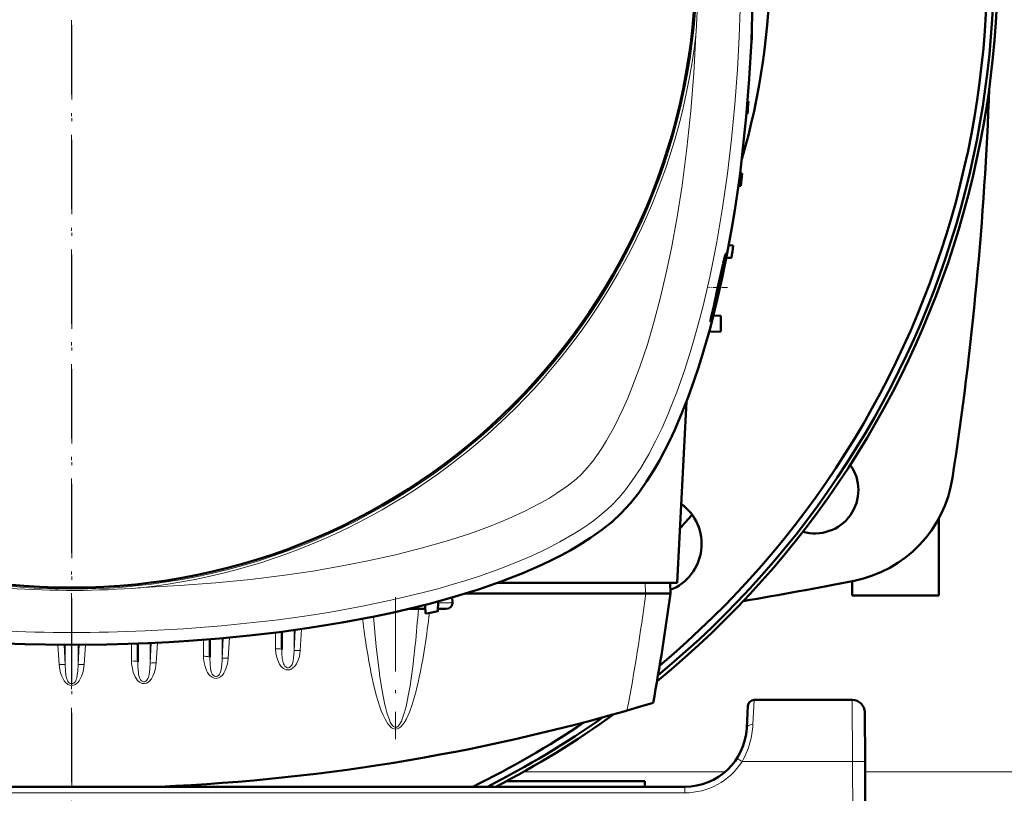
# Model space of a CAD drawing. Extents: x -1976 to 2357, y -1856 to 698.
# Tile 30 of 60: x 388 to 547, y -1502 to -1377. Entities that reach past the tile are written whole.
import ezdxf

# ---------------------------------------------------------------- set-up
doc = ezdxf.new("R2010")
doc.units = 0
doc.linetypes.add('DASHDOT', pattern=[18.5, 12, -3, 0.5, -3])

msp = doc.modelspace()

# ---------------------------------------------------------------- linework, layer by layer
at = {"color": 7, "linetype": 'DASHDOT', "lineweight": 18}
for p, q in [((396.56, -1173.63), (396.56, -1562.33)), ((396.57, -1174.45), (396.57, -1561.51)), ((448.87, -1470.27), (448.87, -1493.2))]:
    msp.add_line(p, q, dxfattribs=at)
at = {"color": 7, "lineweight": 50}
for p, q in [((506.39, -1378.6), (506.36, -1378.6)), ((506.32, -1380.6), (506.28, -1380.61)), ((505.8, -1390.23), (505.68, -1390.22)), ((505.66, -1392.23), (505.5, -1392.23)), ((504.79, -1401.85), (504.46, -1401.84)), ((504.19, -1403.87), (504.58, -1403.85)), ((503.36, -1413.48), (502.64, -1413.45)), ((503.08, -1415.48), (502.25, -1415.51)), ((500.17, -1424.79), (501.34, -1424.86)), ((501.34, -1427.36), (501.34, -1424.86)), ((499.47, -1427.45), (501.34, -1427.36)), ((495.82, -1438.69), (494.29, -1467.98)), ((536.57, -1469.98), (536.57, -1457.55)), ((516.58, -1459.98), (516.55, -1459.98)), ((494.29, -1467.98), (465.28, -1467.98)), ((493.17, -1467.98), (493.22, -1469.68)), ((522.57, -1467.69), (522.57, -1469.98)), ((489.22, -1469.68), (460.18, -1469.68)), ((489.22, -1469.68), (489.24, -1469.68)), ((489.24, -1469.68), (493.22, -1469.68)), ((536.57, -1469.98), (522.57, -1469.98)), ((453.64, -1471.52), (453.69, -1472.92)), ((455.75, -1470.96), (455.69, -1472.56)), ((458.01, -1470.33), (458.05, -1471.21)), ((450.96, -1472.18), (453.16, -1472.18)), ((453.66, -1472.18), (453.16, -1472.18)), ((456.96, -1472.18), (455.7, -1472.18)), ((430.48, -1475.86), (430.48, -1478.71)), ((407.23, -1477.78), (407.23, -1480.69)), ((418.85, -1477.08), (418.85, -1479.94)), ((522.59, -1486.87), (506.72, -1486.87)), ((505.72, -1487.81), (505.54, -1491.39)), ((524.59, -1488.86), (524.64, -1496.81)), ((525.07, -1578.87), (524.64, -1496.81)), ((466.74, -1499.98), (489.07, -1499.98)), ((489.07, -1500.87), (489.07, -1499.98)), ((495.55, -1500.87), (297.57, -1500.87))]:
    msp.add_line(p, q, dxfattribs=at)
at = {"color": 7, "linetype": 'DASHDOT', "lineweight": 18, "ltscale": 0.076286}
msp.add_line((502.46, -1420.28), (499.4, -1420.28), dxfattribs=at)
at = {"color": 7, "lineweight": 18}
for p, q in [((489.17, -1467.98), (489.22, -1469.68)), ((455.74, -1471.21), (458.05, -1471.21)), ((437.28, -1474.96), (436.89, -1475.01)), ((429.48, -1478.59), (429.48, -1475.99)), ((432.67, -1475.57), (432.47, -1478.94)), ((432.47, -1475.6), (432.47, -1478.94)), ((433.67, -1475.43), (433.47, -1478.88)), ((394.35, -1477.97), (394.54, -1481.13)), ((395.34, -1477.98), (395.53, -1481.19)), ((395.53, -1477.98), (395.53, -1481.19)), ((396.54, -1484.23), (396.54, -1477.98)), ((396.59, -1484.23), (396.59, -1477.98)), ((397.79, -1477.98), (397.6, -1481.19)), ((397.6, -1477.98), (397.6, -1481.19)), ((398.78, -1477.97), (398.59, -1481.13)), ((406.23, -1480.57), (406.23, -1477.81)), ((409.41, -1477.68), (409.22, -1480.94)), ((409.22, -1477.69), (409.22, -1480.94)), ((410.41, -1477.64), (410.22, -1480.88)), ((417.85, -1479.82), (417.85, -1477.16)), ((421.04, -1476.9), (420.85, -1480.18)), ((420.85, -1476.91), (420.85, -1480.18)), ((422.04, -1476.8), (421.84, -1480.13)), ((433.46, -1478.93), (433.47, -1478.88)), ((446.26, -1482.75), (446.24, -1482.59)), ((396.54, -1484.23), (396.59, -1484.23)), ((447.16, -1487.83), (447.12, -1487.66)), ((506.54, -1490.84), (506.72, -1486.87)), ((522.64, -1496.81), (522.59, -1486.87)), ((522.64, -1496.81), (504.8, -1496.81)), ((522.64, -1496.81), (523.07, -1578.87)), ((502.03, -1498.48), (469.5, -1498.48)), ((588.03, -1498.48), (524.64, -1498.48)), ((495.55, -1501.86), (297.57, -1501.86)), ((495.55, -1500.87), (495.55, -1501.86))]:
    msp.add_line(p, q, dxfattribs=at)
at = {"color": 7, "linetype": 'DASHDOT', "lineweight": 18, "ltscale": 0.026642}
msp.add_line((396.57, -1500.96), (396.57, -1499.89), dxfattribs=at)
at = {"color": 7, "lineweight": 50}
for points in [[(506.57, -1367.98), (506.5, -1374.22), (506.29, -1380.44), (505.94, -1386.61), (505.46, -1392.73), (504.83, -1398.79), (504.46, -1401.86), (504.04, -1404.91), (503.61, -1407.79), (503.14, -1410.65), (502.4, -1414.72), (501.59, -1418.74), (500.69, -1422.68)], [(500.12, -1424.53), (500.53, -1423), (501.28, -1419.85), (501.81, -1417.26), (502.15, -1415.22), (502.19, -1414.83), (502.19, -1414.79), (502.18, -1414.78), (502.18, -1414.78), (502.18, -1414.78), (502.18, -1414.78)], [(502.18, -1414.78), (502.18, -1414.78), (502.17, -1414.78), (502.15, -1414.83), (502.04, -1415.19)], [(501.76, -1416.38), (500.74, -1420.93), (500.21, -1423.28), (499.82, -1425.03), (499.7, -1425.63), (499.69, -1425.76)], [(500.69, -1422.68), (499.62, -1426.89), (498.42, -1431.09), (497.76, -1433.18), (497.07, -1435.26), (496.08, -1438), (495.02, -1440.7), (493.88, -1443.34)], [(499.7, -1425.78), (499.7, -1425.78), (499.71, -1425.78), (499.72, -1425.75), (499.81, -1425.54)], [(493.88, -1443.34), (493.12, -1444.98), (492.27, -1446.67), (491.44, -1448.23), (490.53, -1449.79), (489.38, -1451.62), (488.12, -1453.41), (486.76, -1455.11), (486.04, -1455.92), (485.29, -1456.71)], [(485.29, -1456.71), (483.8, -1458.09), (482.14, -1459.42), (480.33, -1460.71), (478.38, -1461.95), (477.02, -1462.73), (475.62, -1463.5), (474.12, -1464.26), (472.58, -1465), (469.41, -1466.38), (465.91, -1467.75), (462.25, -1469.02), (458.46, -1470.19), (454.57, -1471.28), (450.57, -1472.27), (448.03, -1472.85), (445.46, -1473.39), (440.24, -1474.38), (434.93, -1475.24), (430.14, -1475.91), (425.29, -1476.48), (420.41, -1476.95), (415.49, -1477.34), (412.23, -1477.54), (408.95, -1477.7), (405.62, -1477.83), (402.27, -1477.92), (395.63, -1477.98), (389.03, -1477.88), (382.44, -1477.62)]]:
    msp.add_lwpolyline(points, dxfattribs=at)
at = {"color": 7, "lineweight": 18}
for points in [[(484.19, -1442.7), (484.91, -1441.27), (485.61, -1439.79), (486.33, -1438.16), (487.02, -1436.48), (488.28, -1433.11), (489.5, -1429.46), (490.61, -1425.7), (491.63, -1421.84), (492.55, -1417.9), (493.39, -1413.91), (494.31, -1408.88), (495.11, -1403.79), (495.51, -1400.8), (495.88, -1397.79), (496.51, -1391.74), (496.98, -1385.65), (497.32, -1379.54)], [(483.87, -1455.29), (484.93, -1454.16), (485.96, -1452.93), (486.95, -1451.61), (487.67, -1450.57), (488.37, -1449.48), (489.72, -1447.2), (490.83, -1445.1), (491.88, -1442.91), (492.87, -1440.65), (493.58, -1438.92), (494.26, -1437.15), (495.54, -1433.52), (496.59, -1430.22), (497.55, -1426.85), (498.45, -1423.43), (499.05, -1420.91), (499.62, -1418.36), (500.18, -1415.64), (500.71, -1412.9), (501.64, -1407.43), (502.43, -1401.9), (503.09, -1396.33), (503.62, -1390.72), (504.03, -1385.08), (504.31, -1379.83)], [(478.93, -1450.34), (479.8, -1449.39), (480.7, -1448.29), (481.59, -1447.05), (482.26, -1446.04), (482.92, -1444.98), (484.19, -1442.7)], [(408.12, -1468.73), (414, -1468.41), (419.85, -1467.96), (425.43, -1467.4), (430.96, -1466.72), (435.48, -1466.05), (439.96, -1465.28), (444.38, -1464.42), (448.83, -1463.43), (453.2, -1462.32), (457.04, -1461.23), (460.77, -1460.02), (464.01, -1458.84), (467.13, -1457.57), (469.74, -1456.38), (472.21, -1455.11), (473.6, -1454.32), (474.91, -1453.5), (476.57, -1452.35), (478, -1451.2), (478.93, -1450.34)], [(408.42, -1475.72), (414.6, -1475.39), (420.76, -1474.91), (426.88, -1474.28), (429.95, -1473.91), (433.01, -1473.5), (436, -1473.05), (438.96, -1472.57), (443.81, -1471.68), (448.59, -1470.67), (453.3, -1469.54), (455.67, -1468.91), (458.01, -1468.24), (460.22, -1467.57), (462.4, -1466.86), (465.84, -1465.64), (469.16, -1464.32), (470.83, -1463.59), (472.46, -1462.84), (473.95, -1462.1), (475.4, -1461.34), (477.78, -1459.96), (478.93, -1459.23), (480.03, -1458.48), (481.06, -1457.73), (482.03, -1456.95), (482.99, -1456.13), (483.87, -1455.29)], [(446.24, -1482.59), (445.72, -1478.23), (445.29, -1473.43)], [(439.2, -1474.56), (438.89, -1474.66), (438.25, -1474.8), (437.28, -1474.96)], [(452.03, -1477.96), (451.64, -1481.44), (451.2, -1484.57), (450.96, -1485.95)], [(417.85, -1479.82), (417.86, -1480.18), (417.94, -1480.82), (418.1, -1481.45), (418.35, -1482.11), (418.51, -1482.43), (418.71, -1482.73), (418.95, -1482.99), (419.23, -1483.21), (419.55, -1483.36), (419.92, -1483.39), (420.28, -1483.31), (420.61, -1483.11), (420.89, -1482.84), (421.12, -1482.53), (421.31, -1482.2), (421.47, -1481.85), (421.71, -1481.04), (421.84, -1480.17), (421.84, -1480.13)], [(429.48, -1478.59), (429.53, -1479.32), (429.68, -1480.03), (429.93, -1480.72), (430.13, -1481.08), (430.36, -1481.42), (430.55, -1481.62), (430.76, -1481.79), (430.96, -1481.9), (431.18, -1481.98), (431.4, -1482.02), (431.63, -1482.01)], [(430.48, -1478.71), (430.49, -1479.32), (430.56, -1480.15), (430.63, -1480.58), (430.76, -1481.01), (430.85, -1481.21), (430.99, -1481.43), (431.19, -1481.59), (431.35, -1481.66), (431.53, -1481.67), (431.72, -1481.61), (431.9, -1481.49), (432.04, -1481.32), (432.14, -1481.13), (432.26, -1480.8), (432.32, -1480.57), (432.39, -1480.11), (432.47, -1478.94)], [(432.22, -1481.76), (432.58, -1481.42), (432.86, -1481.02), (433.13, -1480.45), (433.32, -1479.85), (433.41, -1479.39), (433.46, -1478.93)], [(432.47, -1478.94), (432.49, -1478.92), (432.58, -1478.9), (432.73, -1478.88), (433.1, -1478.87), (433.47, -1478.88)], [(395.84, -1484.28), (395.57, -1484.04), (395.35, -1483.77), (395.17, -1483.46), (394.96, -1483.03), (394.78, -1482.49), (394.64, -1481.94), (394.54, -1481.13)], [(395.53, -1481.19), (395.51, -1481.17), (395.42, -1481.15), (395.23, -1481.13), (394.54, -1481.13)], [(396.54, -1484.23), (396.37, -1484.21), (396.21, -1484.13), (396.04, -1483.97), (395.91, -1483.78), (395.82, -1483.56), (395.75, -1483.33), (395.65, -1482.86), (395.58, -1482.15), (395.53, -1481.19)], [(396.59, -1484.23), (396.76, -1484.21), (396.92, -1484.13), (397.09, -1483.97), (397.22, -1483.78), (397.31, -1483.56), (397.38, -1483.33), (397.48, -1482.86), (397.55, -1482.15), (397.6, -1481.19)], [(397.29, -1484.28), (397.56, -1484.04), (397.78, -1483.77), (397.96, -1483.46), (398.17, -1483.03), (398.35, -1482.49), (398.49, -1481.94), (398.59, -1481.13)], [(397.6, -1481.19), (397.62, -1481.17), (397.71, -1481.15), (397.9, -1481.13), (398.59, -1481.13)], [(410.22, -1480.88), (410.1, -1481.73), (409.87, -1482.56), (409.68, -1483), (409.44, -1483.43), (409.14, -1483.81), (408.93, -1483.99), (408.71, -1484.13), (408.33, -1484.23), (407.95, -1484.2), (407.74, -1484.12), (407.54, -1484.01), (407.21, -1483.7), (407.01, -1483.43), (406.84, -1483.15), (406.66, -1482.76), (406.51, -1482.36), (406.31, -1481.54), (406.25, -1481.05), (406.23, -1480.57)], [(407.52, -1483.3), (407.38, -1482.75), (407.33, -1482.47), (407.24, -1481.44), (407.23, -1480.69)], [(409.22, -1480.94), (409.18, -1481.82), (409.07, -1482.76)], [(409.22, -1480.94), (409.23, -1480.93), (409.28, -1480.91), (409.5, -1480.88), (409.73, -1480.87), (410.22, -1480.88)], [(418.85, -1479.94), (418.9, -1481.13), (418.98, -1481.79), (419.08, -1482.25), (419.16, -1482.48), (419.27, -1482.69), (419.42, -1482.88), (419.6, -1483.02), (419.77, -1483.07), (419.94, -1483.07), (420.13, -1483), (420.3, -1482.87), (420.43, -1482.69), (420.53, -1482.49), (420.63, -1482.2), (420.75, -1481.6), (420.84, -1480.52), (420.85, -1480.18)], [(420.85, -1480.18), (420.87, -1480.17), (420.96, -1480.14), (421.11, -1480.13), (421.84, -1480.13)], [(409.07, -1482.76), (408.97, -1483.19), (408.88, -1483.4), (408.71, -1483.68)], [(446.31, -1487.95), (445.79, -1486.28), (445.36, -1484.59), (444.98, -1482.88)], [(447.12, -1487.66), (446.67, -1485.4), (446.26, -1482.75)], [(396.57, -1484.52), (396.26, -1484.49), (395.97, -1484.37), (395.84, -1484.28)], [(396.57, -1484.52), (396.87, -1484.49), (397.16, -1484.37), (397.29, -1484.28)], [(408.05, -1483.91), (407.85, -1483.79), (407.69, -1483.61), (407.52, -1483.3)], [(408.71, -1483.68), (408.54, -1483.84), (408.33, -1483.93), (408.19, -1483.94), (408.05, -1483.91)], [(452.12, -1485.62), (451.82, -1486.7), (451.48, -1487.78), (451.09, -1488.85), (450.62, -1489.9), (450.23, -1490.57), (450, -1490.88), (449.72, -1491.18), (449.39, -1491.42), (449.12, -1491.54), (448.77, -1491.57), (448.44, -1491.47), (448.21, -1491.35), (448.02, -1491.19), (447.8, -1490.96), (447.6, -1490.71), (447.37, -1490.35), (447.15, -1489.98), (446.83, -1489.32), (446.55, -1488.64), (446.31, -1487.95)], [(450.96, -1485.95), (450.55, -1487.92), (450.26, -1489), (450.1, -1489.48), (449.79, -1490.28), (449.47, -1490.85), (449.26, -1491.1), (449.04, -1491.24), (448.9, -1491.28), (448.75, -1491.27), (448.54, -1491.16), (448.33, -1490.95), (448.01, -1490.44), (447.85, -1490.09)], [(447.85, -1490.09), (447.5, -1489.1), (447.16, -1487.83)]]:
    msp.add_lwpolyline(points, dxfattribs=at)
msp.add_circle((396.57, -1367.98), 101, dxfattribs=at)
at = {"color": 7, "lineweight": 50}
msp.add_circle((396.57, -1367.98), 100.74, dxfattribs=at)
for centre, radius, start, end in [((396.56, -1367.98), 149.5, 309.2067, 230.8028), ((396.57, -1367.98), 148.87, 309.4826, 230.5172), ((396.57, -1367.98), 147.82, 309.9547, 230.0451), ((396.57, -1367.98), 112.7, 343.714, 16.286), ((181.57, -1367.98), 325, 357.7737, 358.1265), ((-4.93, -1367.98), 550, 351.3152, 357.9043), ((181.57, -1367.98), 325, 355.7209, 356.0744), ((181.57, -1367.98), 325, 353.6625, 354.0172), ((181.57, -1367.98), 325, 351.5959, 351.9522), ((546.52, -1426.38), 45.87, 165.8814, 167.3994), ((499.71, -1425.77), 0.0181, 165.2469, 232.7118), ((479.98, -1418.93), 20.9, 341.5709, 344.4634), ((516.57, -1452.98), 7, 253.8058, 35.576), ((518.99, -1448.01), 20, 281.1692, 351.3152), ((490.26, -1461.67), 8, 291.5866, 54.0286), ((396.56, -1367.98), 134, 317.1191, 318.3824), ((396.57, -827.98), 652, 279.57234, 281.16921), ((170.93, -1427.78), 325, 349.4417, 352.5926), ((396.57, -1152.98), 325, 280.1234, 280.4818), ((396.57, -1176.18), 325, 272.5126, 286.7861), ((506.72, -1487.87), 1, 90, 177), ((522.59, -1488.87), 2, 0.3, 90), ((396.56, -1367.98), 149.5, 297.2671, 305.8409), ((396.57, -1367.98), 147.82, 295.9747, 304.0393), ((396.57, -1367.98), 148.87, 296.7919, 305.1791), ((495.55, -1490.87), 10, 270, 357.0001)]:
    msp.add_arc(centre, radius, start, end, dxfattribs=at)
at = {"color": 7, "lineweight": 18}
for centre, radius, start, end in [((350.25, -1367.98), 147.52, 355.507, 4.4923), ((226.1, -1367.98), 278.46, 357.5597, 2.4396), ((396.57, -1367.98), 101.41, 276.5424, 353.4568), ((396.57, -1321.67), 147.51, 265.5067, 273.8371), ((396.58, -1321.85), 147.33, 273.8374, 274.4937), ((170.93, -1428.27), 321, 349.1719, 352.5876), ((234.53, -1456.23), 218.59, 354.2939, 355.8148), ((298.3, -1454.18), 157.13, 351.189, 353.1941), ((396.57, -1151.81), 325.7, 276.7434, 277.1126), ((396.57, -1197.51), 278.46, 267.5597, 272.4396), ((431.41, -1480.67), 1.36, 278.9694, 306.4815), ((398.91, -1484.19), 2.37, 180.966, 188.0005), ((394.22, -1484.19), 2.37, 351.9995, 359.034), ((493.02, -1490.2), 13.53, 344.6596, 357.2824), ((493.52, -1490.33), 13.01, 330.0886, 344.6192), ((495.55, -1490.86), 11, 270.0069, 327.2297), ((470.1, -1550.21), 63.69, 56.9791, 57.8765)]:
    msp.add_arc(centre, radius, start, end, dxfattribs=at)
at = {"color": 7, "lineweight": 50}
msp.add_ellipse((456.89, -1471.18), major_axis=(1.14, -0.23), ratio=0.853683, start_param=4.943675, end_param=6.488291, dxfattribs=at)
at = {"color": 7, "lineweight": 18}
for centre, major_axis, ratio, start_param, end_param in [((453.16, -1471.18), (0, 1), 0.866025, 3.141593, 3.752802), ((448.57, -1430.62), (0.24, -60.87), 0.121427, 5.499933, 5.744375), ((429.48, -1475.97), (1, 0), 0.121869, 0.029596, 0.678029), ((448.98, -1428.88), (-0.1, -62.68), 0.121204, 0.439156, 0.663903), ((417.85, -1479.94), (1, 0), 0.121869, 0, 1.570797), ((429.48, -1478.71), (1, 0), 0.121869, 0, 1.570796), ((406.23, -1480.69), (1, 0), 0.121869, 0, 1.570796), ((506.54, -1491.44), (0.999, -0.053), 0.602236, 1.602683, 3.141439), ((522.64, -1496.82), (-2, -0.01), 0.005236, 3.141593, 4.712362)]:
    msp.add_ellipse(centre, major_axis=major_axis, ratio=ratio, start_param=start_param, end_param=end_param, dxfattribs=at)

doc.saveas('drawing.dxf')
